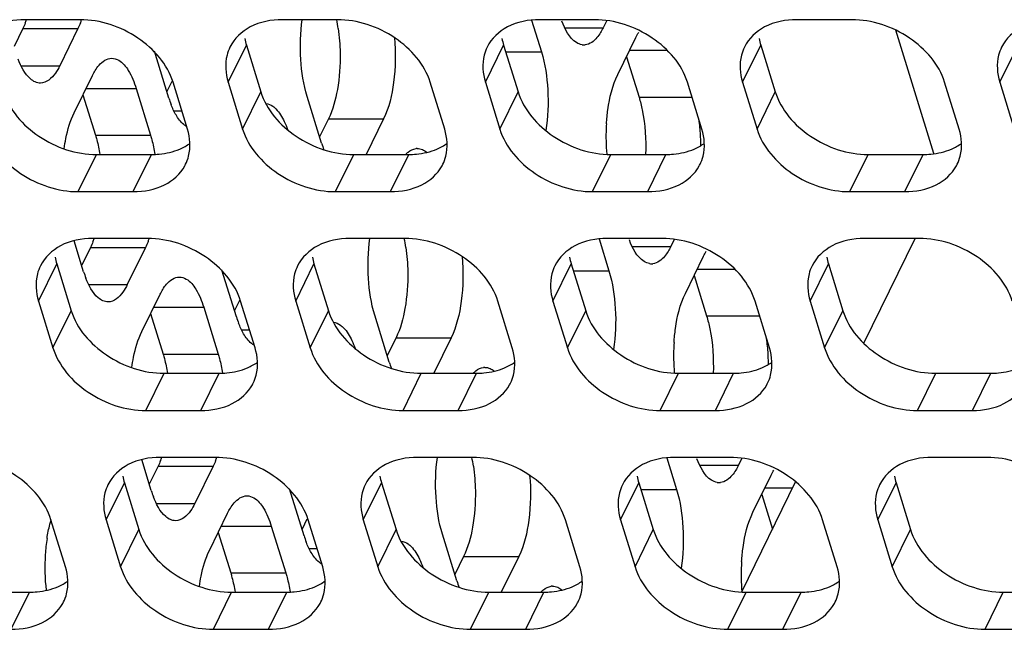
# Model space of a CAD drawing. Header units: millimetres. Extents: x 0 to 420, y 0 to 297.
# Tile 25 of 180: x 158.37 to 165.78, y 61.93 to 66.51. Entities that reach past the tile are written whole.
import ezdxf

# ---------------------------------------------------------------- set-up
doc = ezdxf.new("R2010")
doc.units = ezdxf.units.MM
doc.header["$LTSCALE"] = 23.1
doc.layers.get('0').update_dxf_attribs({"linetype": 'CONTINUOUS'})
doc.layers.add('ASSI', color=7, linetype='CONTINUOUS')

msp = doc.modelspace()

# ---------------------------------------------------------------- linework, layer by layer
at = {"color": 7, "linetype": 'CONTINUOUS'}
for p, q in [((164.718088, 64.076606), (165.104202, 64.863422)), ((163.800726, 62.207219), (164.206501, 63.034101))]:
    msp.add_line(p, q, dxfattribs=at)
at = {"layer": 'ASSI', "color": 7, "linetype": 'CONTINUOUS'}
for p, q in [((158.826293, 66.508409), (158.411815, 66.508409)), ((160.760521, 66.508409), (160.346043, 66.508409)), ((162.220058, 66.50528), (162.294037, 66.265884)), ((162.694749, 66.508409), (162.280272, 66.508409)), ((162.785576, 66.501571), (162.759571, 66.448578)), ((164.628977, 66.508409), (164.2145, 66.508409)), ((158.394993, 66.441738), (158.329023, 66.307305)), ((158.80947, 66.441738), (158.672201, 66.162014)), ((165.246292, 65.501644), (164.959747, 66.428903)), ((162.868501, 66.096081), (163.005769, 66.375805)), ((159.492864, 65.919438), (159.383934, 66.271936)), ((160.075915, 66.318137), (160.184845, 65.96564)), ((162.010144, 66.318137), (162.119073, 65.96564)), ((163.944372, 66.318137), (164.053302, 65.96564)), ((162.934471, 66.230514), (163.028487, 65.926278)), ((158.781131, 65.809517), (158.9184, 66.089241)), ((159.246665, 65.992211), (159.355595, 65.639714)), ((159.514886, 66.042968), (159.47795, 65.9677)), ((159.633099, 65.685916), (159.524169, 66.038413)), ((159.938647, 66.038413), (160.047576, 65.685916)), ((161.567327, 65.685916), (161.458397, 66.038413)), ((161.872875, 66.038413), (161.981805, 65.685916)), ((163.501555, 65.685916), (163.392625, 66.038413)), ((163.807103, 66.038413), (163.916033, 65.685916)), ((165.435783, 65.685916), (165.326853, 66.038413)), ((165.741331, 66.038413), (165.850261, 65.685916)), ((158.847101, 65.94395), (158.941117, 65.639714)), ((160.641791, 65.579833), (160.532861, 65.93233)), ((160.692847, 65.762527), (160.626877, 65.628094)), ((161.107325, 65.762527), (160.976357, 65.495644)), ((158.948494, 65.495644), (159.362971, 65.495644)), ((160.882722, 65.495644), (161.297199, 65.495644)), ((162.81695, 65.495644), (163.231427, 65.495644)), ((164.751178, 65.495644), (165.165655, 65.495644)), ((158.811225, 65.21592), (159.225702, 65.21592)), ((160.745453, 65.21592), (161.15993, 65.21592)), ((162.679681, 65.21592), (163.094158, 65.21592)), ((164.613909, 65.21592), (165.028387, 65.21592)), ((159.334632, 64.863422), (158.920155, 64.863422)), ((161.26886, 64.863422), (160.854383, 64.863422)), ((163.203088, 64.863422), (162.788611, 64.863422)), ((165.137316, 64.863422), (164.722839, 64.863422)), ((158.852276, 64.614058), (158.780508, 64.846297)), ((158.903332, 64.796752), (158.837362, 64.662319)), ((159.317809, 64.796752), (159.180541, 64.517027)), ((162.728397, 64.860293), (162.802376, 64.620897)), ((163.293915, 64.856584), (163.26791, 64.803592)), ((163.37684, 64.451094), (163.514109, 64.730819)), ((158.650027, 64.673151), (158.758957, 64.320654)), ((160.584255, 64.673151), (160.693185, 64.320654)), ((162.518483, 64.673151), (162.627413, 64.320654)), ((164.452711, 64.673151), (164.561641, 64.320654)), ((160.001203, 64.274452), (159.892273, 64.626949)), ((163.44281, 64.585528), (163.536826, 64.281292)), ((159.28947, 64.16453), (159.426739, 64.444255)), ((158.512758, 64.393426), (158.621688, 64.040929)), ((159.755004, 64.347225), (159.863934, 63.994727)), ((160.023225, 64.397982), (159.986289, 64.322713)), ((160.141438, 64.040929), (160.032508, 64.393426)), ((160.446986, 64.393426), (160.555916, 64.040929)), ((162.075666, 64.040929), (161.966737, 64.393426)), ((162.381214, 64.393426), (162.490144, 64.040929)), ((164.009895, 64.040929), (163.900965, 64.393426)), ((164.315442, 64.393426), (164.424372, 64.040929)), ((159.355441, 64.298963), (159.449457, 63.994727)), ((161.15013, 63.934846), (161.0412, 64.287344)), ((161.201186, 64.117541), (161.135216, 63.983108)), ((161.615664, 64.117541), (161.484697, 63.850657)), ((159.456833, 63.850657), (159.87131, 63.850657)), ((161.391061, 63.850657), (161.805538, 63.850657)), ((163.325289, 63.850657), (163.739767, 63.850657)), ((165.259517, 63.850657), (165.673995, 63.850657)), ((159.319564, 63.570933), (159.734042, 63.570933)), ((161.253792, 63.570933), (161.66827, 63.570933)), ((163.18802, 63.570933), (163.602498, 63.570933)), ((165.122248, 63.570933), (165.536726, 63.570933)), ((159.360615, 62.969071), (159.288847, 63.201311)), ((159.842971, 63.218436), (159.428494, 63.218436)), ((161.777199, 63.218436), (161.362722, 63.218436)), ((163.236737, 63.215307), (163.310716, 62.975911)), ((163.711428, 63.218436), (163.29695, 63.218436)), ((163.802254, 63.211598), (163.776249, 63.158605)), ((165.645656, 63.218436), (165.231178, 63.218436)), ((159.411671, 63.151765), (159.345701, 63.017332)), ((159.826149, 63.151765), (159.68888, 62.872041)), ((163.885179, 62.806108), (164.022448, 63.085832)), ((159.158366, 63.028164), (159.267296, 62.675667)), ((161.092594, 63.028164), (161.201524, 62.675667)), ((163.026822, 63.028164), (163.135752, 62.675667)), ((164.96105, 63.028164), (165.06998, 62.675667)), ((160.509542, 62.629465), (160.400612, 62.981963)), ((163.951149, 62.940541), (164.032076, 62.678661)), ((159.79781, 62.519544), (159.935079, 62.799268)), ((158.71555, 62.395943), (158.60662, 62.74844)), ((159.021097, 62.74844), (159.130027, 62.395943)), ((160.531565, 62.752995), (160.494628, 62.677727)), ((160.649778, 62.395943), (160.540848, 62.74844)), ((160.955325, 62.74844), (161.064255, 62.395943)), ((162.584006, 62.395943), (162.475076, 62.74844)), ((162.889553, 62.74844), (162.998483, 62.395943)), ((164.518234, 62.395943), (164.409304, 62.74844)), ((164.823781, 62.74844), (164.932711, 62.395943)), ((159.86378, 62.653977), (159.957796, 62.349741)), ((160.263343, 62.702238), (160.372273, 62.349741)), ((161.658469, 62.28986), (161.549539, 62.642357)), ((161.709526, 62.472554), (161.643555, 62.338121)), ((162.124003, 62.472554), (161.993036, 62.205671)), ((158.030944, 62.205671), (158.445422, 62.205671)), ((159.965172, 62.205671), (160.37965, 62.205671)), ((161.8994, 62.205671), (162.313878, 62.205671)), ((163.833628, 62.205671), (164.248106, 62.205671)), ((165.767856, 62.205671), (166.182334, 62.205671)), ((159.827903, 61.925946), (160.242381, 61.925946)), ((161.762131, 61.925946), (162.176609, 61.925946)), ((163.69636, 61.925946), (164.110837, 61.925946)), ((165.630588, 61.925946), (166.045065, 61.925946))]:
    msp.add_line(p, q, dxfattribs=at)
at = {"layer": 'ASSI', "color": 9, "linetype": 'CONTINUOUS'}
for p, q in [((158.394993, 66.441738), (158.80947, 66.441738)), ((162.469433, 66.448578), (162.759571, 66.448578)), ((159.938647, 66.038413), (160.075915, 66.318137)), ((161.872875, 66.038413), (162.010144, 66.318137)), ((162.958154, 66.278775), (163.240121, 66.278775)), ((163.807103, 66.038413), (163.944372, 66.318137)), ((165.741331, 66.038413), (165.8786, 66.318137)), ((162.026291, 66.265884), (162.294037, 66.265884)), ((158.382064, 66.162014), (158.672201, 66.162014)), ((158.870784, 65.992211), (159.246665, 65.992211)), ((160.047576, 65.685916), (160.184845, 65.96564)), ((161.981805, 65.685916), (162.119073, 65.96564)), ((163.028487, 65.926278), (163.427278, 65.926278)), ((163.916033, 65.685916), (164.053302, 65.96564)), ((159.530991, 65.822408), (159.59092, 65.822408)), ((160.692847, 65.762527), (161.107325, 65.762527)), ((158.941117, 65.639714), (159.355595, 65.639714)), ((158.811225, 65.21592), (158.948494, 65.495644)), ((159.225702, 65.21592), (159.362971, 65.495644)), ((160.745453, 65.21592), (160.882722, 65.495644)), ((161.15993, 65.21592), (161.297199, 65.495644)), ((162.679681, 65.21592), (162.81695, 65.495644)), ((163.094158, 65.21592), (163.231427, 65.495644)), ((164.613909, 65.21592), (164.751178, 65.495644)), ((165.028387, 65.21592), (165.165655, 65.495644)), ((158.903332, 64.796752), (159.317809, 64.796752)), ((162.977772, 64.803592), (163.26791, 64.803592)), ((158.512758, 64.393426), (158.650027, 64.673151)), ((160.446986, 64.393426), (160.584255, 64.673151)), ((162.381214, 64.393426), (162.518483, 64.673151)), ((164.315442, 64.393426), (164.452711, 64.673151)), ((162.53463, 64.620897), (162.802376, 64.620897)), ((163.466493, 64.633789), (163.74846, 64.633789)), ((158.890403, 64.517027), (159.180541, 64.517027)), ((159.379124, 64.347225), (159.755004, 64.347225)), ((158.621688, 64.040929), (158.758957, 64.320654)), ((160.555916, 64.040929), (160.693185, 64.320654)), ((162.490144, 64.040929), (162.627413, 64.320654)), ((163.536826, 64.281292), (163.935617, 64.281292)), ((164.424372, 64.040929), (164.561641, 64.320654)), ((160.03933, 64.177422), (160.099259, 64.177422)), ((161.201186, 64.117541), (161.615664, 64.117541)), ((159.449457, 63.994727), (159.863934, 63.994727)), ((159.319564, 63.570933), (159.456833, 63.850657)), ((159.734042, 63.570933), (159.87131, 63.850657)), ((161.253792, 63.570933), (161.391061, 63.850657)), ((161.66827, 63.570933), (161.805538, 63.850657)), ((163.18802, 63.570933), (163.325289, 63.850657)), ((163.602498, 63.570933), (163.739767, 63.850657)), ((165.122248, 63.570933), (165.259517, 63.850657)), ((165.536726, 63.570933), (165.673995, 63.850657)), ((163.486112, 63.158605), (163.776249, 63.158605)), ((159.411671, 63.151765), (159.826149, 63.151765)), ((159.021097, 62.74844), (159.158366, 63.028164)), ((160.955325, 62.74844), (161.092594, 63.028164)), ((162.889553, 62.74844), (163.026822, 63.028164)), ((164.823781, 62.74844), (164.96105, 63.028164)), ((163.04297, 62.975911), (163.310716, 62.975911)), ((163.974833, 62.988802), (164.184272, 62.988802)), ((159.398742, 62.872041), (159.68888, 62.872041)), ((159.130027, 62.395943), (159.267296, 62.675667)), ((159.887463, 62.702238), (160.263343, 62.702238)), ((161.064255, 62.395943), (161.201524, 62.675667)), ((162.998483, 62.395943), (163.135752, 62.675667)), ((164.932711, 62.395943), (165.06998, 62.675667)), ((160.547669, 62.532435), (160.607598, 62.532435)), ((161.709526, 62.472554), (162.124003, 62.472554)), ((159.957796, 62.349741), (160.372273, 62.349741)), ((158.308153, 61.925946), (158.445422, 62.205671)), ((159.827903, 61.925946), (159.965172, 62.205671)), ((160.242381, 61.925946), (160.37965, 62.205671)), ((161.762131, 61.925946), (161.8994, 62.205671)), ((162.176609, 61.925946), (162.313878, 62.205671)), ((163.69636, 61.925946), (163.833628, 62.205671)), ((164.110837, 61.925946), (164.248106, 62.205671)), ((165.630588, 61.925946), (165.767856, 62.205671))]:
    msp.add_line(p, q, dxfattribs=at)
at = {"layer": 'ASSI', "color": 7, "linetype": 'CONTINUOUS'}
for centre, radius, start, end in [((157.755733, 66.743936), 0.707351, 338.4492285, 340.4987014), ((158.170983, 66.743641), 0.706524, 338.4484532, 340.4585899), ((159.55045, 66.266021), 1.228773, 8.2338412, 11.3884008), ((160.489742, 66.44637), 0.433239, 190.4027259, 197.2166786), ((162.42397, 66.44637), 0.433239, 190.4027259, 197.2166786), ((164.358198, 66.44637), 0.433239, 190.4027259, 197.2166786), ((162.614465, 66.410616), 0.092033, 260.886806, 269.9809491), ((162.614423, 66.409581), 0.090998, 270.0068162, 276.2011655), ((160.220336, 66.143395), 0.761166, 197.1112833, 200.923448), ((162.075582, 65.560852), 1.417767, 3.2440812, 7.9557698), ((164.310496, 65.62599), 1.530406, 176.2522984, 180.9503654), ((161.975909, 65.553898), 1.517674, 0.9398382, 3.2932813), ((161.369263, 65.80379), 0.761166, 197.1112833, 200.923448), ((161.361402, 65.449027), 0.090998, 90.0068162, 96.2011655), ((164.282159, 65.624918), 1.502056, 180.9274403, 184.8883506), ((161.962645, 65.553604), 1.530942, 0.3163527, 0.9426929), ((159.340228, 65.558464), 0.310655, 331.3795593, 333.8282087), ((161.274456, 65.558464), 0.310655, 331.3795593, 333.8282087), ((163.208684, 65.558464), 0.310655, 331.3795593, 333.8282087), ((165.142912, 65.558464), 0.310655, 331.3795593, 333.8282087), ((158.264072, 65.09895), 0.707351, 338.4492285, 340.4987014), ((158.679322, 65.098655), 0.706524, 338.4484532, 340.4585899), ((160.058789, 64.621035), 1.228773, 8.2338412, 11.3884008), ((159.063853, 64.801384), 0.433239, 190.4027259, 197.2166786), ((160.998081, 64.801384), 0.433239, 190.4027259, 197.2166786), ((162.93231, 64.801384), 0.433239, 190.4027259, 197.2166786), ((164.866538, 64.801384), 0.433239, 190.4027259, 197.2166786), ((163.122804, 64.76563), 0.092033, 260.886806, 269.9809491), ((163.122763, 64.764595), 0.090998, 270.0068162, 276.2011655), ((159.579748, 64.838014), 0.761166, 197.1112833, 200.923448), ((160.728675, 64.498409), 0.761166, 197.1112833, 200.923448), ((164.818835, 63.981003), 1.530406, 176.2522984, 180.9503654), ((162.583921, 63.915866), 1.417767, 3.2440812, 7.9557698), ((162.484249, 63.908911), 1.517674, 0.9398382, 3.2932813), ((161.877603, 64.158803), 0.761166, 197.1112833, 200.923448), ((164.790499, 63.979932), 1.502056, 180.9274403, 184.8883506), ((162.470984, 63.908617), 1.530942, 0.3163527, 0.9426929), ((161.869741, 63.80404), 0.090998, 90.0068162, 96.2011655), ((159.848567, 63.913478), 0.310655, 331.3795593, 333.8282087), ((161.782795, 63.913478), 0.310655, 331.3795593, 333.8282087), ((163.717023, 63.913478), 0.310655, 331.3795593, 333.8282087), ((158.772412, 63.453963), 0.707351, 338.4492285, 340.4987014), ((159.187662, 63.453668), 0.706524, 338.4484532, 340.4585899), ((160.567128, 62.976048), 1.228773, 8.2338412, 11.3884008), ((159.572193, 63.156397), 0.433239, 190.4027259, 197.2166786), ((161.506421, 63.156397), 0.433239, 190.4027259, 197.2166786), ((163.440649, 63.156397), 0.433239, 190.4027259, 197.2166786), ((163.631143, 63.120643), 0.092033, 260.886806, 269.9809491), ((163.631102, 63.119608), 0.090998, 270.0068162, 276.2011655), ((165.374877, 63.156397), 0.433239, 190.4027259, 197.2166786), ((160.088088, 63.193028), 0.761166, 197.1112833, 200.923448), ((159.953988, 62.399294), 1.393141, 171.3223829, 176.3044086), ((161.237015, 62.853422), 0.761166, 197.1112833, 200.923448), ((160.064629, 62.389077), 1.504213, 176.18769, 186.4933464), ((165.327174, 62.336017), 1.530406, 176.2522984, 180.9503654), ((162.385942, 62.513817), 0.761166, 197.1112833, 200.923448), ((165.298838, 62.334945), 1.502056, 180.9274403, 184.8883506), ((162.37808, 62.159054), 0.090998, 90.0068162, 96.2011655), ((158.422678, 62.268491), 0.310655, 331.3795593, 333.8282087), ((160.356906, 62.268491), 0.310655, 331.3795593, 333.8282087), ((162.291134, 62.268491), 0.310655, 331.3795593, 333.8282087), ((164.225362, 62.268491), 0.310655, 331.3795593, 333.8282087)]:
    msp.add_arc(centre, radius, start, end, dxfattribs=at)
for points, knots in [([(158.411815, 66.508409), (158.329262, 66.508409), (158.171098, 66.480563), (158.049956, 66.36692), (158.018484, 66.302883)], [0, 0, 0, 0, 0.53638697, 1, 1, 1, 1]), ([(159.524169, 66.038413), (159.482364, 66.173694), (159.271997, 66.411866), (158.977841, 66.508409), (158.826293, 66.508409)], [0, 0, 0, 0, 0.48302043, 1, 1, 1, 1]), ([(160.346043, 66.508409), (160.26349, 66.508409), (160.105326, 66.480563), (159.984184, 66.36692), (159.952712, 66.302883)], [0, 0, 0, 0, 0.53638697, 1, 1, 1, 1]), ([(160.532861, 65.93233), (160.505305, 66.0215), (160.476054, 66.214811), (160.482141, 66.409435), (160.496065, 66.508663)], [0, 0, 0, 0, 0.48224938, 1, 1, 1, 1]), ([(161.458397, 66.038413), (161.416592, 66.173694), (161.206225, 66.411866), (160.912069, 66.508409), (160.760521, 66.508409)], [0, 0, 0, 0, 0.48302043, 1, 1, 1, 1]), ([(162.280272, 66.508409), (162.197718, 66.508409), (162.039554, 66.480563), (161.918412, 66.36692), (161.886941, 66.302883)], [0, 0, 0, 0, 0.53638697, 1, 1, 1, 1]), ([(162.599888, 66.319745), (162.58496, 66.32213), (162.509187, 66.355593), (162.471106, 66.436993), (162.447805, 66.497737)], [0, 0, 0, 0, 0.1885477, 1, 1, 1, 1]), ([(163.392625, 66.038413), (163.35082, 66.173694), (163.140453, 66.411866), (162.846298, 66.508409), (162.694749, 66.508409)], [0, 0, 0, 0, 0.48302043, 1, 1, 1, 1]), ([(164.2145, 66.508409), (164.131946, 66.508409), (163.973782, 66.480563), (163.85264, 66.36692), (163.821169, 66.302883)], [0, 0, 0, 0, 0.53638697, 1, 1, 1, 1]), ([(165.326853, 66.038413), (165.285048, 66.173694), (165.074681, 66.411866), (164.780526, 66.508409), (164.628977, 66.508409)], [0, 0, 0, 0, 0.48302043, 1, 1, 1, 1]), ([(166.148728, 66.508409), (166.066174, 66.508409), (165.90801, 66.480563), (165.786868, 66.36692), (165.755397, 66.302883)], [0, 0, 0, 0, 0.53638697, 1, 1, 1, 1]), ([(161.189215, 66.373293), (161.199696, 66.261741), (161.195905, 66.053794), (161.149166, 65.847791), (161.107325, 65.762527)], [0, 0, 0, 0, 0.54122076, 1, 1, 1, 1]), ([(162.739267, 66.411586), (162.731223, 66.398526), (162.703271, 66.357938), (162.658722, 66.322857), (162.624253, 66.319115)], [0, 0, 0, 0, 0.30670556, 1, 1, 1, 1]), ([(159.952712, 66.302883), (159.94319, 66.283508), (159.911872, 66.199017), (159.918582, 66.103342), (159.938647, 66.038413)], [0, 0, 0, 0, 0.24108581, 1, 1, 1, 1]), ([(161.886941, 66.302883), (161.877418, 66.283508), (161.8461, 66.199017), (161.85281, 66.103342), (161.872875, 66.038413)], [0, 0, 0, 0, 0.24108581, 1, 1, 1, 1]), ([(163.821169, 66.302883), (163.811647, 66.283508), (163.780328, 66.199017), (163.787038, 66.103342), (163.807103, 66.038413)], [0, 0, 0, 0, 0.24108581, 1, 1, 1, 1]), ([(165.755397, 66.302883), (165.745875, 66.283508), (165.714556, 66.199017), (165.721266, 66.103342), (165.741331, 66.038413)], [0, 0, 0, 0, 0.24108581, 1, 1, 1, 1]), ([(158.488044, 66.040415), (158.475164, 66.045992), (158.414577, 66.08746), (158.38125, 66.15691), (158.360436, 66.211173)], [0, 0, 0, 0, 0.19453118, 1, 1, 1, 1]), ([(158.938703, 66.126234), (158.947349, 66.140269), (158.97681, 66.183162), (159.027039, 66.219234), (159.063537, 66.219236)], [0, 0, 0, 0, 0.31113016, 1, 1, 1, 1]), ([(159.063537, 66.219236), (159.081635, 66.219238), (159.13515, 66.201387), (159.201006, 66.117283), (159.232218, 66.03896), (159.246665, 65.992211)], [0, 0, 0, 0, 0.1768175, 0.52196498, 1, 1, 1, 1]), ([(160.781048, 66.258002), (160.78256, 66.166116), (160.770693, 65.997165), (160.726711, 65.831534), (160.692847, 65.762527)], [0, 0, 0, 0, 0.54453242, 1, 1, 1, 1]), ([(162.294037, 66.265884), (162.322366, 66.174213), (162.351664, 65.975715), (162.344078, 65.776026), (162.328648, 65.674605)], [0, 0, 0, 0, 0.48327976, 1, 1, 1, 1]), ([(158.672201, 66.162014), (158.662749, 66.142752), (158.631586, 66.086178), (158.572062, 66.032022), (158.527065, 66.032019)], [0, 0, 0, 0, 0.32287628, 1, 1, 1, 1]), ([(162.783362, 65.726022), (162.785691, 65.76149), (162.798753, 65.887504), (162.828232, 66.014023), (162.868501, 66.096081)], [0, 0, 0, 0, 0.27999042, 1, 1, 1, 1]), ([(158.250617, 65.96564), (158.292422, 65.830359), (158.502789, 65.592187), (158.796945, 65.495644), (158.948494, 65.495644)], [0, 0, 0, 0, 0.48302043, 1, 1, 1, 1]), ([(160.184845, 65.96564), (160.22665, 65.830359), (160.437018, 65.592187), (160.731173, 65.495644), (160.882722, 65.495644)], [0, 0, 0, 0, 0.48302043, 1, 1, 1, 1]), ([(162.119073, 65.96564), (162.160879, 65.830359), (162.371246, 65.592187), (162.665401, 65.495644), (162.81695, 65.495644)], [0, 0, 0, 0, 0.48302043, 1, 1, 1, 1]), ([(163.028487, 65.926278), (163.038267, 65.894629), (163.072921, 65.753745), (163.082228, 65.607253), (163.078017, 65.495565)], [0, 0, 0, 0, 0.22862396, 1, 1, 1, 1]), ([(164.053302, 65.96564), (164.095107, 65.830359), (164.305474, 65.592187), (164.599629, 65.495644), (164.751178, 65.495644)], [0, 0, 0, 0, 0.48302043, 1, 1, 1, 1]), ([(160.275268, 65.857632), (160.283533, 65.851725), (160.319812, 65.819726), (160.344902, 65.777047), (160.361114, 65.742729)], [0, 0, 0, 0, 0.21114839, 1, 1, 1, 1]), ([(158.705944, 65.538521), (158.709488, 65.564402), (158.725042, 65.656932), (158.751255, 65.748636), (158.781131, 65.809517)], [0, 0, 0, 0, 0.27808391, 1, 1, 1, 1]), ([(159.626589, 65.705926), (159.619159, 65.710036), (159.586505, 65.73272), (159.562406, 65.765678), (159.546703, 65.792456)], [0, 0, 0, 0, 0.2147938, 1, 1, 1, 1]), ([(158.113348, 65.685916), (158.155154, 65.550634), (158.365521, 65.312462), (158.659676, 65.21592), (158.811225, 65.21592)], [0, 0, 0, 0, 0.48302043, 1, 1, 1, 1]), ([(159.619033, 65.421445), (159.628555, 65.440821), (159.659874, 65.525312), (159.653164, 65.620986), (159.633099, 65.685916)], [0, 0, 0, 0, 0.24108581, 1, 1, 1, 1]), ([(160.047576, 65.685916), (160.089382, 65.550634), (160.299749, 65.312462), (160.593904, 65.21592), (160.745453, 65.21592)], [0, 0, 0, 0, 0.48302043, 1, 1, 1, 1]), ([(161.553261, 65.421445), (161.562783, 65.440821), (161.594102, 65.525312), (161.587392, 65.620986), (161.567327, 65.685916)], [0, 0, 0, 0, 0.24108581, 1, 1, 1, 1]), ([(161.981805, 65.685916), (162.02361, 65.550634), (162.233977, 65.312462), (162.528132, 65.21592), (162.679681, 65.21592)], [0, 0, 0, 0, 0.48302043, 1, 1, 1, 1]), ([(163.487489, 65.421445), (163.497012, 65.440821), (163.52833, 65.525312), (163.52162, 65.620986), (163.501555, 65.685916)], [0, 0, 0, 0, 0.24108581, 1, 1, 1, 1]), ([(163.916033, 65.685916), (163.957838, 65.550634), (164.168205, 65.312462), (164.462361, 65.21592), (164.613909, 65.21592)], [0, 0, 0, 0, 0.48302043, 1, 1, 1, 1]), ([(165.421717, 65.421445), (165.43124, 65.440821), (165.462558, 65.525312), (165.455848, 65.620986), (165.435783, 65.685916)], [0, 0, 0, 0, 0.24108581, 1, 1, 1, 1]), ([(158.941117, 65.639714), (158.944555, 65.628591), (158.958093, 65.581289), (158.968047, 65.532995), (158.974023, 65.495924)], [0, 0, 0, 0, 0.23666825, 1, 1, 1, 1]), ([(159.355595, 65.639714), (159.359004, 65.628681), (159.372437, 65.581778), (159.382341, 65.533899), (159.388303, 65.497148)], [0, 0, 0, 0, 0.23674445, 1, 1, 1, 1]), ([(159.362971, 65.495644), (159.38192, 65.495644), (159.454057, 65.498826), (159.526048, 65.515219), (159.575022, 65.536201)], [0, 0, 0, 0, 0.26234884, 1, 1, 1, 1]), ([(161.273872, 65.496237), (161.279762, 65.502366), (161.30159, 65.522718), (161.330237, 65.537177), (161.351572, 65.539493)], [0, 0, 0, 0, 0.28372175, 1, 1, 1, 1]), ([(161.297199, 65.495644), (161.316148, 65.495644), (161.388285, 65.498826), (161.460276, 65.515219), (161.50925, 65.536201)], [0, 0, 0, 0, 0.26234884, 1, 1, 1, 1]), ([(163.231427, 65.495644), (163.250376, 65.495644), (163.322513, 65.498826), (163.394504, 65.515219), (163.443478, 65.536201)], [0, 0, 0, 0, 0.26234884, 1, 1, 1, 1]), ([(165.165655, 65.495644), (165.184605, 65.495644), (165.256741, 65.498826), (165.328732, 65.515219), (165.377706, 65.536201)], [0, 0, 0, 0, 0.26234884, 1, 1, 1, 1]), ([(159.225702, 65.21592), (159.305902, 65.21592), (159.459287, 65.242312), (159.57964, 65.348664), (159.612925, 65.409659)], [0, 0, 0, 0, 0.53579112, 1, 1, 1, 1]), ([(161.15993, 65.21592), (161.240131, 65.21592), (161.393515, 65.242312), (161.513869, 65.348664), (161.547153, 65.409659)], [0, 0, 0, 0, 0.53579112, 1, 1, 1, 1]), ([(163.094158, 65.21592), (163.174359, 65.21592), (163.327743, 65.242312), (163.448097, 65.348664), (163.481381, 65.409659)], [0, 0, 0, 0, 0.53579112, 1, 1, 1, 1]), ([(165.028387, 65.21592), (165.108587, 65.21592), (165.261971, 65.242312), (165.382325, 65.348664), (165.415609, 65.409659)], [0, 0, 0, 0, 0.53579112, 1, 1, 1, 1]), ([(158.920155, 64.863422), (158.837601, 64.863422), (158.679437, 64.835577), (158.558295, 64.721934), (158.526824, 64.657896)], [0, 0, 0, 0, 0.53638697, 1, 1, 1, 1]), ([(160.032508, 64.393426), (159.990703, 64.528708), (159.780336, 64.76688), (159.486181, 64.863422), (159.334632, 64.863422)], [0, 0, 0, 0, 0.48302043, 1, 1, 1, 1]), ([(160.854383, 64.863422), (160.771829, 64.863422), (160.613665, 64.835577), (160.492523, 64.721934), (160.461052, 64.657896)], [0, 0, 0, 0, 0.53638697, 1, 1, 1, 1]), ([(161.0412, 64.287344), (161.013645, 64.376513), (160.984393, 64.569824), (160.990481, 64.764448), (161.004404, 64.863677)], [0, 0, 0, 0, 0.48224938, 1, 1, 1, 1]), ([(161.966737, 64.393426), (161.924931, 64.528708), (161.714564, 64.76688), (161.420409, 64.863422), (161.26886, 64.863422)], [0, 0, 0, 0, 0.48302043, 1, 1, 1, 1]), ([(162.788611, 64.863422), (162.706058, 64.863422), (162.547893, 64.835577), (162.426752, 64.721934), (162.39528, 64.657896)], [0, 0, 0, 0, 0.53638697, 1, 1, 1, 1]), ([(163.900965, 64.393426), (163.85916, 64.528708), (163.648792, 64.76688), (163.354637, 64.863422), (163.203088, 64.863422)], [0, 0, 0, 0, 0.48302043, 1, 1, 1, 1]), ([(164.722839, 64.863422), (164.640286, 64.863422), (164.482121, 64.835577), (164.36098, 64.721934), (164.329508, 64.657896)], [0, 0, 0, 0, 0.53638697, 1, 1, 1, 1]), ([(165.835193, 64.393426), (165.793388, 64.528708), (165.583021, 64.76688), (165.288865, 64.863422), (165.137316, 64.863422)], [0, 0, 0, 0, 0.48302043, 1, 1, 1, 1]), ([(163.108227, 64.674758), (163.093299, 64.677144), (163.017526, 64.710606), (162.979445, 64.792006), (162.956145, 64.852751)], [0, 0, 0, 0, 0.1885477, 1, 1, 1, 1]), ([(161.697554, 64.728307), (161.708035, 64.616754), (161.704245, 64.408808), (161.657505, 64.202804), (161.615664, 64.117541)], [0, 0, 0, 0, 0.54122076, 1, 1, 1, 1]), ([(163.247607, 64.766599), (163.239562, 64.75354), (163.21161, 64.712951), (163.167061, 64.67787), (163.132592, 64.674129)], [0, 0, 0, 0, 0.30670556, 1, 1, 1, 1]), ([(158.526824, 64.657896), (158.517302, 64.638521), (158.485983, 64.55403), (158.492693, 64.458356), (158.512758, 64.393426)], [0, 0, 0, 0, 0.24108581, 1, 1, 1, 1]), ([(160.461052, 64.657896), (160.45153, 64.638521), (160.420211, 64.55403), (160.426921, 64.458356), (160.446986, 64.393426)], [0, 0, 0, 0, 0.24108581, 1, 1, 1, 1]), ([(162.39528, 64.657896), (162.385758, 64.638521), (162.35444, 64.55403), (162.361149, 64.458356), (162.381214, 64.393426)], [0, 0, 0, 0, 0.24108581, 1, 1, 1, 1]), ([(164.329508, 64.657896), (164.319986, 64.638521), (164.288668, 64.55403), (164.295377, 64.458356), (164.315442, 64.393426)], [0, 0, 0, 0, 0.24108581, 1, 1, 1, 1]), ([(158.996384, 64.395428), (158.983503, 64.401006), (158.922916, 64.442474), (158.889589, 64.511924), (158.868775, 64.566187)], [0, 0, 0, 0, 0.19453118, 1, 1, 1, 1]), ([(159.447043, 64.481247), (159.455688, 64.495283), (159.485149, 64.538175), (159.535378, 64.574247), (159.571876, 64.57425)], [0, 0, 0, 0, 0.31113016, 1, 1, 1, 1]), ([(159.571876, 64.57425), (159.589974, 64.574251), (159.643489, 64.5564), (159.709345, 64.472296), (159.740558, 64.393974), (159.755004, 64.347225)], [0, 0, 0, 0, 0.1768175, 0.52196498, 1, 1, 1, 1]), ([(161.289387, 64.613016), (161.290899, 64.521129), (161.279033, 64.352178), (161.23505, 64.186547), (161.201186, 64.117541)], [0, 0, 0, 0, 0.54453242, 1, 1, 1, 1]), ([(162.802376, 64.620897), (162.830705, 64.529226), (162.860003, 64.330729), (162.852417, 64.131039), (162.836987, 64.029619)], [0, 0, 0, 0, 0.48327976, 1, 1, 1, 1]), ([(159.180541, 64.517027), (159.171088, 64.497765), (159.139925, 64.441191), (159.080401, 64.387036), (159.035404, 64.387032)], [0, 0, 0, 0, 0.32287628, 1, 1, 1, 1]), ([(163.291702, 64.081035), (163.294031, 64.116504), (163.307092, 64.242517), (163.336572, 64.369037), (163.37684, 64.451094)], [0, 0, 0, 0, 0.27999042, 1, 1, 1, 1]), ([(158.758957, 64.320654), (158.800762, 64.185372), (159.011129, 63.9472), (159.305284, 63.850657), (159.456833, 63.850657)], [0, 0, 0, 0, 0.48302043, 1, 1, 1, 1]), ([(160.693185, 64.320654), (160.73499, 64.185372), (160.945357, 63.9472), (161.239512, 63.850657), (161.391061, 63.850657)], [0, 0, 0, 0, 0.48302043, 1, 1, 1, 1]), ([(162.627413, 64.320654), (162.669218, 64.185372), (162.879585, 63.9472), (163.173741, 63.850657), (163.325289, 63.850657)], [0, 0, 0, 0, 0.48302043, 1, 1, 1, 1]), ([(163.536826, 64.281292), (163.546606, 64.249642), (163.581261, 64.108758), (163.590567, 63.962267), (163.586357, 63.850579)], [0, 0, 0, 0, 0.22862396, 1, 1, 1, 1]), ([(164.561641, 64.320654), (164.603446, 64.185372), (164.813813, 63.9472), (165.107969, 63.850657), (165.259517, 63.850657)], [0, 0, 0, 0, 0.48302043, 1, 1, 1, 1]), ([(160.783607, 64.212646), (160.791872, 64.206739), (160.828151, 64.174739), (160.853241, 64.132061), (160.869453, 64.097743)], [0, 0, 0, 0, 0.21114839, 1, 1, 1, 1]), ([(159.214284, 63.893534), (159.217827, 63.919416), (159.233381, 64.011945), (159.259595, 64.10365), (159.28947, 64.16453)], [0, 0, 0, 0, 0.27808391, 1, 1, 1, 1]), ([(160.134928, 64.060939), (160.127498, 64.06505), (160.094844, 64.087734), (160.070746, 64.120691), (160.055042, 64.147469)], [0, 0, 0, 0, 0.2147938, 1, 1, 1, 1]), ([(158.621688, 64.040929), (158.663493, 63.905648), (158.87386, 63.667476), (159.168016, 63.570933), (159.319564, 63.570933)], [0, 0, 0, 0, 0.48302043, 1, 1, 1, 1]), ([(159.449457, 63.994727), (159.452894, 63.983604), (159.466433, 63.936303), (159.476387, 63.888009), (159.482362, 63.850938)], [0, 0, 0, 0, 0.23666825, 1, 1, 1, 1]), ([(159.863934, 63.994727), (159.867344, 63.983694), (159.880776, 63.936792), (159.890681, 63.888912), (159.896642, 63.852162)], [0, 0, 0, 0, 0.23674445, 1, 1, 1, 1]), ([(160.127373, 63.776459), (160.136895, 63.795834), (160.168213, 63.880325), (160.161503, 63.976), (160.141438, 64.040929)], [0, 0, 0, 0, 0.24108581, 1, 1, 1, 1]), ([(160.555916, 64.040929), (160.597721, 63.905648), (160.808088, 63.667476), (161.102244, 63.570933), (161.253792, 63.570933)], [0, 0, 0, 0, 0.48302043, 1, 1, 1, 1]), ([(162.061601, 63.776459), (162.071123, 63.795834), (162.102441, 63.880325), (162.095731, 63.976), (162.075666, 64.040929)], [0, 0, 0, 0, 0.24108581, 1, 1, 1, 1]), ([(162.490144, 64.040929), (162.531949, 63.905648), (162.742316, 63.667476), (163.036472, 63.570933), (163.18802, 63.570933)], [0, 0, 0, 0, 0.48302043, 1, 1, 1, 1]), ([(163.995829, 63.776459), (164.005351, 63.795834), (164.036669, 63.880325), (164.029959, 63.976), (164.009895, 64.040929)], [0, 0, 0, 0, 0.24108581, 1, 1, 1, 1]), ([(164.424372, 64.040929), (164.466177, 63.905648), (164.676544, 63.667476), (164.9707, 63.570933), (165.122248, 63.570933)], [0, 0, 0, 0, 0.48302043, 1, 1, 1, 1]), ([(159.87131, 63.850657), (159.89026, 63.850657), (159.962396, 63.85384), (160.034387, 63.870233), (160.083361, 63.891215)], [0, 0, 0, 0, 0.26234884, 1, 1, 1, 1]), ([(161.782211, 63.851251), (161.788102, 63.857379), (161.809929, 63.877732), (161.838576, 63.89219), (161.859911, 63.894506)], [0, 0, 0, 0, 0.28372175, 1, 1, 1, 1]), ([(161.805538, 63.850657), (161.824488, 63.850657), (161.896624, 63.85384), (161.968615, 63.870233), (162.017589, 63.891215)], [0, 0, 0, 0, 0.26234884, 1, 1, 1, 1]), ([(163.739767, 63.850657), (163.758716, 63.850657), (163.830852, 63.85384), (163.902843, 63.870233), (163.951817, 63.891215)], [0, 0, 0, 0, 0.26234884, 1, 1, 1, 1]), ([(165.673995, 63.850657), (165.692944, 63.850657), (165.76508, 63.85384), (165.837071, 63.870233), (165.886045, 63.891215)], [0, 0, 0, 0, 0.26234884, 1, 1, 1, 1]), ([(159.734042, 63.570933), (159.814242, 63.570933), (159.967626, 63.597325), (160.08798, 63.703677), (160.121264, 63.764672)], [0, 0, 0, 0, 0.53579112, 1, 1, 1, 1]), ([(161.66827, 63.570933), (161.74847, 63.570933), (161.901854, 63.597325), (162.022208, 63.703677), (162.055492, 63.764672)], [0, 0, 0, 0, 0.53579112, 1, 1, 1, 1]), ([(163.602498, 63.570933), (163.682698, 63.570933), (163.836083, 63.597325), (163.956436, 63.703677), (163.98972, 63.764672)], [0, 0, 0, 0, 0.53579112, 1, 1, 1, 1]), ([(165.536726, 63.570933), (165.616926, 63.570933), (165.770311, 63.597325), (165.890664, 63.703677), (165.923948, 63.764672)], [0, 0, 0, 0, 0.53579112, 1, 1, 1, 1]), ([(158.60662, 62.74844), (158.564815, 62.883721), (158.354447, 63.121893), (158.060292, 63.218436), (157.908743, 63.218436)], [0, 0, 0, 0, 0.48302043, 1, 1, 1, 1]), ([(159.428494, 63.218436), (159.345941, 63.218436), (159.187776, 63.19059), (159.066635, 63.076947), (159.035163, 63.01291)], [0, 0, 0, 0, 0.53638697, 1, 1, 1, 1]), ([(160.540848, 62.74844), (160.499043, 62.883721), (160.288676, 63.121893), (159.99452, 63.218436), (159.842971, 63.218436)], [0, 0, 0, 0, 0.48302043, 1, 1, 1, 1]), ([(161.362722, 63.218436), (161.280169, 63.218436), (161.122004, 63.19059), (161.000863, 63.076947), (160.969391, 63.01291)], [0, 0, 0, 0, 0.53638697, 1, 1, 1, 1]), ([(161.549539, 62.642357), (161.521984, 62.731527), (161.492732, 62.924838), (161.49882, 63.119462), (161.512743, 63.21869)], [0, 0, 0, 0, 0.48224938, 1, 1, 1, 1]), ([(162.475076, 62.74844), (162.433271, 62.883721), (162.222904, 63.121893), (161.928748, 63.218436), (161.777199, 63.218436)], [0, 0, 0, 0, 0.48302043, 1, 1, 1, 1]), ([(163.29695, 63.218436), (163.214397, 63.218436), (163.056232, 63.19059), (162.935091, 63.076947), (162.903619, 63.01291)], [0, 0, 0, 0, 0.53638697, 1, 1, 1, 1]), ([(163.616567, 63.029772), (163.601639, 63.032157), (163.525865, 63.06562), (163.487784, 63.14702), (163.464484, 63.207764)], [0, 0, 0, 0, 0.1885477, 1, 1, 1, 1]), ([(164.409304, 62.74844), (164.367499, 62.883721), (164.157132, 63.121893), (163.862976, 63.218436), (163.711428, 63.218436)], [0, 0, 0, 0, 0.48302043, 1, 1, 1, 1]), ([(165.231178, 63.218436), (165.148625, 63.218436), (164.990461, 63.19059), (164.869319, 63.076947), (164.837847, 63.01291)], [0, 0, 0, 0, 0.53638697, 1, 1, 1, 1]), ([(166.343532, 62.74844), (166.301727, 62.883721), (166.09136, 63.121893), (165.797204, 63.218436), (165.645656, 63.218436)], [0, 0, 0, 0, 0.48302043, 1, 1, 1, 1]), ([(163.755946, 63.121612), (163.747902, 63.108553), (163.719949, 63.067965), (163.6754, 63.032884), (163.640932, 63.029142)], [0, 0, 0, 0, 0.30670556, 1, 1, 1, 1]), ([(159.035163, 63.01291), (159.025641, 62.993535), (158.994323, 62.909044), (159.001032, 62.813369), (159.021097, 62.74844)], [0, 0, 0, 0, 0.24108581, 1, 1, 1, 1]), ([(160.969391, 63.01291), (160.959869, 62.993535), (160.928551, 62.909044), (160.935261, 62.813369), (160.955325, 62.74844)], [0, 0, 0, 0, 0.24108581, 1, 1, 1, 1]), ([(162.205894, 63.08332), (162.216375, 62.971768), (162.212584, 62.763821), (162.165844, 62.557818), (162.124003, 62.472554)], [0, 0, 0, 0, 0.54122076, 1, 1, 1, 1]), ([(162.903619, 63.01291), (162.894097, 62.993535), (162.862779, 62.909044), (162.869489, 62.813369), (162.889553, 62.74844)], [0, 0, 0, 0, 0.24108581, 1, 1, 1, 1]), ([(164.837847, 63.01291), (164.828325, 62.993535), (164.797007, 62.909044), (164.803717, 62.813369), (164.823781, 62.74844)], [0, 0, 0, 0, 0.24108581, 1, 1, 1, 1]), ([(161.797726, 62.968029), (161.799239, 62.876143), (161.787372, 62.707192), (161.743389, 62.541561), (161.709526, 62.472554)], [0, 0, 0, 0, 0.54453242, 1, 1, 1, 1]), ([(163.310716, 62.975911), (163.339044, 62.88424), (163.368342, 62.685742), (163.360757, 62.486053), (163.345327, 62.384632)], [0, 0, 0, 0, 0.48327976, 1, 1, 1, 1]), ([(159.504723, 62.750442), (159.491842, 62.756019), (159.431255, 62.797487), (159.397928, 62.866937), (159.377114, 62.9212)], [0, 0, 0, 0, 0.19453118, 1, 1, 1, 1]), ([(159.68888, 62.872041), (159.679427, 62.852779), (159.648265, 62.796205), (159.588741, 62.742049), (159.543743, 62.742046)], [0, 0, 0, 0, 0.32287628, 1, 1, 1, 1]), ([(159.955382, 62.836261), (159.964027, 62.850296), (159.993489, 62.893189), (160.043718, 62.929261), (160.080215, 62.929263)], [0, 0, 0, 0, 0.31113016, 1, 1, 1, 1]), ([(160.080215, 62.929263), (160.098314, 62.929265), (160.151829, 62.911414), (160.217684, 62.82731), (160.248897, 62.748987), (160.263343, 62.702238)], [0, 0, 0, 0, 0.1768175, 0.52196498, 1, 1, 1, 1]), ([(163.800041, 62.436049), (163.80237, 62.471517), (163.815432, 62.597531), (163.844911, 62.72405), (163.885179, 62.806108)], [0, 0, 0, 0, 0.27999042, 1, 1, 1, 1]), ([(158.576795, 62.609484), (158.582249, 62.644958), (158.591333, 62.691313), (158.603628, 62.736828), (158.606766, 62.74763)], [0, 0, 0, 0, 0.76138971, 1, 1, 1, 1]), ([(159.267296, 62.675667), (159.309101, 62.540386), (159.519468, 62.302214), (159.813624, 62.205671), (159.965172, 62.205671)], [0, 0, 0, 0, 0.48302043, 1, 1, 1, 1]), ([(161.201524, 62.675667), (161.243329, 62.540386), (161.453696, 62.302214), (161.747852, 62.205671), (161.8994, 62.205671)], [0, 0, 0, 0, 0.48302043, 1, 1, 1, 1]), ([(163.135752, 62.675667), (163.177557, 62.540386), (163.387924, 62.302214), (163.68208, 62.205671), (163.833628, 62.205671)], [0, 0, 0, 0, 0.48302043, 1, 1, 1, 1]), ([(165.06998, 62.675667), (165.111785, 62.540386), (165.322152, 62.302214), (165.616308, 62.205671), (165.767856, 62.205671)], [0, 0, 0, 0, 0.48302043, 1, 1, 1, 1]), ([(161.291946, 62.567659), (161.300211, 62.561752), (161.33649, 62.529753), (161.36158, 62.487074), (161.377793, 62.452756)], [0, 0, 0, 0, 0.21114839, 1, 1, 1, 1]), ([(159.722623, 62.248548), (159.726167, 62.274429), (159.74172, 62.366959), (159.767934, 62.458663), (159.79781, 62.519544)], [0, 0, 0, 0, 0.27808391, 1, 1, 1, 1]), ([(160.643268, 62.415953), (160.635837, 62.420063), (160.603183, 62.442747), (160.579085, 62.475705), (160.563382, 62.502483)], [0, 0, 0, 0, 0.2147938, 1, 1, 1, 1]), ([(158.701484, 62.131472), (158.711006, 62.150848), (158.742324, 62.235338), (158.735614, 62.331013), (158.71555, 62.395943)], [0, 0, 0, 0, 0.24108581, 1, 1, 1, 1]), ([(159.130027, 62.395943), (159.171832, 62.260661), (159.382199, 62.022489), (159.676355, 61.925946), (159.827903, 61.925946)], [0, 0, 0, 0, 0.48302043, 1, 1, 1, 1]), ([(159.957796, 62.349741), (159.961233, 62.338618), (159.974772, 62.291316), (159.984726, 62.243022), (159.990702, 62.205951)], [0, 0, 0, 0, 0.23666825, 1, 1, 1, 1]), ([(160.372273, 62.349741), (160.375683, 62.338708), (160.389116, 62.291805), (160.39902, 62.243926), (160.404981, 62.207175)], [0, 0, 0, 0, 0.23674445, 1, 1, 1, 1]), ([(160.635712, 62.131472), (160.645234, 62.150848), (160.676552, 62.235338), (160.669842, 62.331013), (160.649778, 62.395943)], [0, 0, 0, 0, 0.24108581, 1, 1, 1, 1]), ([(161.064255, 62.395943), (161.10606, 62.260661), (161.316427, 62.022489), (161.610583, 61.925946), (161.762131, 61.925946)], [0, 0, 0, 0, 0.48302043, 1, 1, 1, 1]), ([(162.56994, 62.131472), (162.579462, 62.150848), (162.61078, 62.235338), (162.60407, 62.331013), (162.584006, 62.395943)], [0, 0, 0, 0, 0.24108581, 1, 1, 1, 1]), ([(162.998483, 62.395943), (163.040288, 62.260661), (163.250655, 62.022489), (163.544811, 61.925946), (163.69636, 61.925946)], [0, 0, 0, 0, 0.48302043, 1, 1, 1, 1]), ([(164.504168, 62.131472), (164.51369, 62.150848), (164.545008, 62.235338), (164.538298, 62.331013), (164.518234, 62.395943)], [0, 0, 0, 0, 0.24108581, 1, 1, 1, 1]), ([(164.932711, 62.395943), (164.974516, 62.260661), (165.184883, 62.022489), (165.479039, 61.925946), (165.630588, 61.925946)], [0, 0, 0, 0, 0.48302043, 1, 1, 1, 1]), ([(158.445422, 62.205671), (158.464371, 62.205671), (158.536507, 62.208853), (158.608498, 62.225246), (158.657472, 62.246228)], [0, 0, 0, 0, 0.26234884, 1, 1, 1, 1]), ([(160.37965, 62.205671), (160.398599, 62.205671), (160.470735, 62.208853), (160.542726, 62.225246), (160.5917, 62.246228)], [0, 0, 0, 0, 0.26234884, 1, 1, 1, 1]), ([(162.29055, 62.206264), (162.296441, 62.212393), (162.318268, 62.232745), (162.346916, 62.247204), (162.368251, 62.24952)], [0, 0, 0, 0, 0.28372175, 1, 1, 1, 1]), ([(162.313878, 62.205671), (162.332827, 62.205671), (162.404963, 62.208853), (162.476954, 62.225246), (162.525928, 62.246228)], [0, 0, 0, 0, 0.26234884, 1, 1, 1, 1]), ([(164.248106, 62.205671), (164.267055, 62.205671), (164.339191, 62.208853), (164.411182, 62.225246), (164.460157, 62.246228)], [0, 0, 0, 0, 0.26234884, 1, 1, 1, 1]), ([(158.308153, 61.925946), (158.388353, 61.925946), (158.541738, 61.952339), (158.662091, 62.058691), (158.695375, 62.119686)], [0, 0, 0, 0, 0.53579112, 1, 1, 1, 1]), ([(160.242381, 61.925946), (160.322581, 61.925946), (160.475966, 61.952339), (160.596319, 62.058691), (160.629603, 62.119686)], [0, 0, 0, 0, 0.53579112, 1, 1, 1, 1]), ([(162.176609, 61.925946), (162.256809, 61.925946), (162.410194, 61.952339), (162.530547, 62.058691), (162.563831, 62.119686)], [0, 0, 0, 0, 0.53579112, 1, 1, 1, 1]), ([(164.110837, 61.925946), (164.191037, 61.925946), (164.344422, 61.952339), (164.464775, 62.058691), (164.498059, 62.119686)], [0, 0, 0, 0, 0.53579112, 1, 1, 1, 1])]:
    msp.add_open_spline(points, degree=3, knots=knots, dxfattribs=at)
for points in [[(158.413635, 66.484108), (158.407962, 66.469759), (158.40179, 66.45559), (158.394993, 66.441738)], [(158.828112, 66.484108), (158.822439, 66.469759), (158.816268, 66.45559), (158.80947, 66.441738)], [(160.766556, 66.441998), (160.775399, 66.381115), (160.780035, 66.319516), (160.781048, 66.258002)], [(162.759571, 66.448578), (162.753374, 66.435951), (162.746644, 66.423562), (162.739267, 66.411586)], [(163.005769, 66.375805), (163.011966, 66.388433), (163.018696, 66.400822), (163.026073, 66.412798)], [(158.9184, 66.089241), (158.924597, 66.101869), (158.931326, 66.114258), (158.938703, 66.126234)], [(158.527065, 66.032019), (158.51376, 66.032018), (158.500253, 66.035128), (158.488044, 66.040415)], [(159.546703, 65.792456), (159.531952, 65.81761), (159.519806, 65.844341), (159.509363, 65.871567)], [(160.221838, 65.879149), (160.240937, 65.877183), (160.259647, 65.868796), (160.275268, 65.857632)], [(160.361114, 65.742729), (160.370414, 65.723045), (160.378551, 65.70279), (160.385795, 65.68226)], [(159.575022, 65.536201), (159.601911, 65.547721), (159.627826, 65.562031), (159.651575, 65.579111)], [(161.361391, 65.540025), (161.374695, 65.540026), (161.388202, 65.536916), (161.400411, 65.531629)], [(161.400411, 65.531629), (161.411698, 65.526742), (161.422242, 65.519973), (161.431798, 65.512231)], [(161.50925, 65.536201), (161.536139, 65.547721), (161.562054, 65.562031), (161.585803, 65.579111)], [(163.443478, 65.536201), (163.470367, 65.547721), (163.496282, 65.562031), (163.520031, 65.579111)], [(165.377706, 65.536201), (165.404595, 65.547721), (165.43051, 65.562031), (165.454259, 65.579111)], [(158.921974, 64.839122), (158.916301, 64.824772), (158.910129, 64.810604), (158.903332, 64.796752)], [(159.336451, 64.839122), (159.330778, 64.824772), (159.324607, 64.810604), (159.317809, 64.796752)], [(161.274895, 64.797012), (161.283738, 64.736129), (161.288374, 64.674529), (161.289387, 64.613016)], [(163.26791, 64.803592), (163.261713, 64.790964), (163.254984, 64.778575), (163.247607, 64.766599)], [(163.514109, 64.730819), (163.520305, 64.743447), (163.527035, 64.755835), (163.534412, 64.767812)], [(159.426739, 64.444255), (159.432936, 64.456882), (159.439666, 64.469271), (159.447043, 64.481247)], [(159.035404, 64.387032), (159.022099, 64.387031), (159.008593, 64.390141), (158.996384, 64.395428)], [(160.055042, 64.147469), (160.040291, 64.172624), (160.028146, 64.199355), (160.017702, 64.226581)], [(160.730177, 64.234162), (160.749276, 64.232196), (160.767986, 64.22381), (160.783607, 64.212646)], [(160.869453, 64.097743), (160.878753, 64.078058), (160.88689, 64.057804), (160.894134, 64.037274)], [(160.083361, 63.891215), (160.11025, 63.902735), (160.136165, 63.917045), (160.159914, 63.934125)], [(162.017589, 63.891215), (162.044478, 63.902735), (162.070393, 63.917045), (162.094142, 63.934125)], [(163.951817, 63.891215), (163.978706, 63.902735), (164.004621, 63.917045), (164.02837, 63.934125)], [(161.86973, 63.895039), (161.883035, 63.89504), (161.896542, 63.89193), (161.908751, 63.886643)], [(161.908751, 63.886643), (161.920037, 63.881755), (161.930581, 63.874987), (161.940138, 63.867245)], [(159.430313, 63.194135), (159.42464, 63.179786), (159.418469, 63.165617), (159.411671, 63.151765)], [(159.844791, 63.194135), (159.839118, 63.179786), (159.832946, 63.165617), (159.826149, 63.151765)], [(163.776249, 63.158605), (163.770053, 63.145978), (163.763323, 63.133589), (163.755946, 63.121612)], [(161.783235, 63.152025), (161.792077, 63.091142), (161.796714, 63.029543), (161.797726, 62.968029)], [(164.022448, 63.085832), (164.028645, 63.09846), (164.035374, 63.110849), (164.042752, 63.122825)], [(159.935079, 62.799268), (159.941275, 62.811896), (159.948005, 62.824285), (159.955382, 62.836261)], [(159.543743, 62.742046), (159.530439, 62.742045), (159.516932, 62.745155), (159.504723, 62.750442)], [(160.563382, 62.502483), (160.548631, 62.527637), (160.536485, 62.554368), (160.526042, 62.581594)], [(161.238516, 62.589175), (161.257615, 62.587209), (161.276326, 62.578823), (161.291946, 62.567659)], [(161.377793, 62.452756), (161.387092, 62.433072), (161.395229, 62.412817), (161.402473, 62.392287)], [(158.657472, 62.246228), (158.684361, 62.257748), (158.710276, 62.272058), (158.734025, 62.289138)], [(160.5917, 62.246228), (160.618589, 62.257748), (160.644504, 62.272058), (160.668253, 62.289138)], [(162.525928, 62.246228), (162.552818, 62.257748), (162.578733, 62.272058), (162.602481, 62.289138)], [(164.460157, 62.246228), (164.487046, 62.257748), (164.512961, 62.272058), (164.536709, 62.289138)], [(162.37807, 62.250052), (162.391374, 62.250053), (162.404881, 62.246943), (162.41709, 62.241656)], [(162.41709, 62.241656), (162.428376, 62.236769), (162.43892, 62.23), (162.448477, 62.222258)]]:
    msp.add_open_spline(points, degree=3, dxfattribs=at)

doc.saveas('drawing.dxf')
